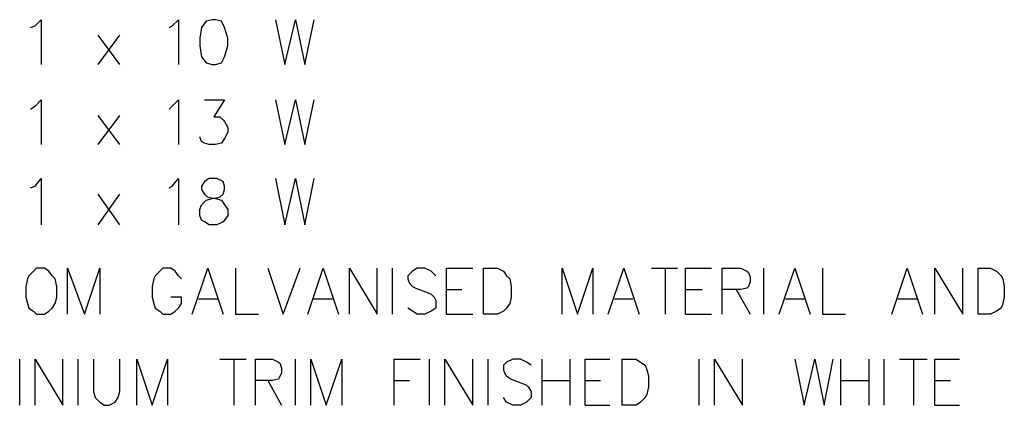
# Model space of a CAD drawing. Header units: millimetres. Extents: x 0 to 420, y 0 to 297.
# Tile 6 of 25: x 188 to 215, y 102 to 113. Entities that reach past the tile are written whole.
import ezdxf

# ---------------------------------------------------------------- set-up
doc = ezdxf.new("R2010")
doc.units = ezdxf.units.MM
doc.layers.add('LINE_000000', color=7, linetype='Continuous')

msp = doc.modelspace()

# ---------------------------------------------------------------- linework, layer by layer
at = {"layer": 'LINE_000000', "lineweight": 25}
for p, q in [((189.738, 111.675), (190.331, 112.48)), ((190.331, 111.675), (189.738, 112.48)), ((189.738, 109.474), (190.331, 110.278)), ((190.331, 109.474), (189.738, 110.278)), ((189.738, 107.273), (190.331, 108.119)), ((190.331, 107.273), (189.738, 108.119)), ((197.824, 104.817), (197.824, 106.087)), ((204.936, 106.087), (205.655, 106.087)), ((205.317, 106.087), (205.317, 104.817)), ((208.026, 104.817), (208.026, 106.087)), ((192.49, 105.241), (193.04, 105.241)), ((195.622, 105.241), (196.173, 105.241)), ((199.305, 105.495), (199.729, 105.495)), ((203.92, 105.241), (204.428, 105.241)), ((205.867, 105.495), (206.333, 105.495)), ((207.264, 105.495), (207.645, 104.817)), ((208.619, 105.241), (209.127, 105.241)), ((211.709, 105.241), (212.259, 105.241)), ((199.305, 104.817), (200.025, 104.817)), ((205.867, 104.817), (206.587, 104.817)), ((187.579, 102.32), (187.579, 103.59)), ((189.188, 102.32), (189.188, 103.59)), ((193.082, 103.59), (193.802, 103.59)), ((193.463, 103.59), (193.463, 102.32)), ((195.157, 102.32), (195.157, 103.59)), ((198.84, 102.32), (198.84, 103.59)), ((200.448, 102.32), (200.448, 103.59)), ((201.93, 102.32), (201.93, 103.59)), ((202.692, 103.59), (202.692, 102.32)), ((206.248, 102.32), (206.248, 103.59)), ((210.143, 102.32), (210.143, 103.59)), ((210.905, 103.59), (210.905, 102.32)), ((211.328, 102.32), (211.328, 103.59)), ((211.751, 103.59), (212.513, 103.59)), ((212.132, 103.59), (212.132, 102.32)), ((194.395, 102.997), (194.776, 102.32)), ((197.866, 102.997), (198.289, 102.997)), ((201.93, 102.997), (202.692, 102.997)), ((203.115, 102.997), (203.539, 102.997)), ((210.143, 102.997), (210.905, 102.997)), ((212.725, 102.997), (213.148, 102.997)), ((203.115, 102.32), (203.793, 102.32)), ((212.725, 102.32), (213.402, 102.32))]:
    msp.add_line(p, q, dxfattribs=at)
for points in [[(187.875, 112.691), (188.002, 112.734), (188.172, 112.903), (188.172, 111.675)], [(191.685, 112.691), (191.77, 112.734), (191.939, 112.903), (191.939, 111.675)], [(194.606, 112.903), (194.86, 111.675), (195.157, 112.903), (195.411, 111.675), (195.665, 112.903)], [(187.875, 110.448), (188.002, 110.532), (188.172, 110.702), (188.172, 109.474)], [(191.685, 110.448), (191.77, 110.532), (191.939, 110.702), (191.939, 109.474)], [(192.659, 110.702), (193.209, 110.702), (192.913, 110.236), (193.082, 110.236), (193.167, 110.151), (193.209, 110.109), (193.294, 109.94), (193.294, 109.813), (193.209, 109.643), (193.125, 109.516), (192.955, 109.474), (192.786, 109.474), (192.659, 109.516), (192.574, 109.559), (192.532, 109.686)], [(194.606, 110.702), (194.86, 109.474), (195.157, 110.702), (195.411, 109.474), (195.665, 110.702)], [(187.875, 108.289), (188.002, 108.331), (188.172, 108.543), (188.172, 107.273)], [(191.685, 108.289), (191.77, 108.331), (191.939, 108.543), (191.939, 107.273)], [(194.606, 108.543), (194.86, 107.273), (195.157, 108.543), (195.411, 107.273), (195.665, 108.543)], [(188.891, 104.817), (188.891, 106.087), (189.357, 104.817), (189.78, 106.087), (189.78, 104.817)], [(192.024, 105.791), (191.939, 105.876), (191.855, 106.003), (191.728, 106.087), (191.516, 106.087), (191.431, 106.003), (191.304, 105.876), (191.262, 105.791), (191.22, 105.579), (191.22, 105.283), (191.262, 105.114), (191.304, 104.987), (191.431, 104.902), (191.516, 104.817), (191.728, 104.817), (191.855, 104.902), (191.939, 104.987), (192.024, 105.114), (192.024, 105.283), (191.728, 105.283)], [(192.32, 104.817), (192.744, 106.087), (193.167, 104.817)], [(193.506, 106.087), (193.506, 104.817), (194.141, 104.817)], [(194.395, 106.087), (194.818, 104.817), (195.284, 106.087)], [(195.495, 104.817), (195.919, 106.087), (196.342, 104.817)], [(196.638, 104.817), (196.638, 106.087), (197.4, 104.817), (197.4, 106.087)], [(199.009, 105.876), (198.882, 106.003), (198.713, 106.087), (198.501, 106.087), (198.374, 106.003), (198.247, 105.876), (198.247, 105.791), (198.289, 105.664), (198.374, 105.579), (198.459, 105.537), (198.797, 105.41), (198.882, 105.368), (198.967, 105.283), (199.009, 105.198), (199.009, 104.987), (198.882, 104.902), (198.713, 104.817), (198.501, 104.817), (198.374, 104.902), (198.247, 104.987)], [(199.305, 104.817), (199.305, 106.087), (200.025, 106.087)], [(202.48, 104.817), (202.48, 106.087), (202.904, 104.817), (203.327, 106.087), (203.327, 104.817)], [(203.75, 104.817), (204.174, 106.087), (204.597, 104.817)], [(205.867, 104.817), (205.867, 106.087), (206.587, 106.087)], [(206.883, 104.817), (206.883, 106.087), (207.391, 106.087), (207.56, 106.003), (207.603, 105.96), (207.645, 105.833), (207.645, 105.706), (207.603, 105.579), (207.56, 105.537), (207.391, 105.495), (206.883, 105.495)], [(208.449, 104.817), (208.873, 106.087), (209.296, 104.817)], [(209.635, 106.087), (209.635, 104.817), (210.27, 104.817)], [(211.54, 104.817), (211.963, 106.087), (212.386, 104.817)], [(212.725, 104.817), (212.725, 106.087), (213.487, 104.817), (213.487, 106.087)], [(188.002, 102.32), (188.002, 103.59), (188.764, 102.32), (188.764, 103.59)], [(189.611, 103.59), (189.611, 102.701), (189.653, 102.531), (189.78, 102.404), (189.907, 102.32), (190.034, 102.32), (190.204, 102.404), (190.288, 102.531), (190.331, 102.701), (190.331, 103.59)], [(190.796, 102.32), (190.796, 103.59), (191.22, 102.32), (191.643, 103.59), (191.643, 102.32)], [(194.056, 102.32), (194.056, 103.59), (194.522, 103.59), (194.691, 103.505), (194.733, 103.463), (194.776, 103.336), (194.776, 103.209), (194.733, 103.124), (194.691, 103.039), (194.522, 102.997), (194.056, 102.997)], [(195.58, 102.32), (195.58, 103.59), (196.003, 102.32), (196.427, 103.59), (196.427, 102.32)], [(197.866, 102.32), (197.866, 103.59), (198.586, 103.59)], [(199.263, 102.32), (199.263, 103.59), (200.025, 102.32), (200.025, 103.59)], [(201.634, 103.42), (201.507, 103.505), (201.337, 103.59), (201.126, 103.59), (200.956, 103.505), (200.872, 103.42), (200.872, 103.293), (200.914, 103.166), (200.956, 103.124), (201.083, 103.039), (201.422, 102.912), (201.507, 102.87), (201.549, 102.828), (201.634, 102.701), (201.634, 102.531), (201.507, 102.404), (201.337, 102.32), (201.126, 102.32), (200.956, 102.404), (200.872, 102.531)], [(203.115, 102.32), (203.115, 103.59), (203.793, 103.59)], [(206.671, 102.32), (206.671, 103.59), (207.433, 102.32), (207.433, 103.59)], [(208.873, 103.59), (209.127, 102.32), (209.423, 103.59), (209.677, 102.32), (209.931, 103.59)], [(212.725, 102.32), (212.725, 103.59), (213.402, 103.59)]]:
    msp.add_lwpolyline(points, dxfattribs=at)
for points in [[(192.871, 112.903), (192.701, 112.861), (192.574, 112.691), (192.532, 112.395), (192.532, 112.183), (192.574, 111.887), (192.701, 111.718), (192.871, 111.675), (192.955, 111.675), (193.125, 111.718), (193.209, 111.887), (193.294, 112.183), (193.294, 112.395), (193.209, 112.691), (193.125, 112.861), (192.955, 112.903), (192.871, 112.903)], [(192.786, 108.543), (192.659, 108.458), (192.574, 108.331), (192.574, 108.246), (192.659, 108.119), (192.744, 108.035), (192.955, 107.992), (193.125, 107.95), (193.209, 107.823), (193.294, 107.696), (193.294, 107.527), (193.209, 107.4), (193.167, 107.357), (192.998, 107.273), (192.786, 107.273), (192.659, 107.357), (192.574, 107.4), (192.532, 107.527), (192.532, 107.696), (192.574, 107.823), (192.701, 107.95), (192.871, 107.992), (193.082, 108.035), (193.167, 108.119), (193.209, 108.246), (193.209, 108.331), (193.167, 108.458), (192.998, 108.543), (192.786, 108.543)], [(188.045, 106.087), (187.96, 106.003), (187.833, 105.876), (187.791, 105.791), (187.748, 105.579), (187.748, 105.283), (187.791, 105.114), (187.833, 104.987), (187.96, 104.902), (188.045, 104.817), (188.256, 104.817), (188.383, 104.902), (188.468, 104.987), (188.553, 105.114), (188.595, 105.283), (188.595, 105.579), (188.553, 105.791), (188.468, 105.876), (188.383, 106.003), (188.256, 106.087), (188.045, 106.087)], [(200.321, 104.817), (200.321, 106.087), (200.702, 106.087), (200.872, 106.003), (200.956, 105.876), (201.041, 105.791), (201.083, 105.579), (201.083, 105.283), (201.041, 105.114), (200.956, 104.987), (200.872, 104.902), (200.702, 104.817), (200.321, 104.817)], [(213.91, 104.817), (213.91, 106.087), (214.249, 106.087), (214.418, 106.003), (214.545, 105.876), (214.588, 105.791), (214.63, 105.579), (214.63, 105.283), (214.588, 105.114), (214.545, 104.987), (214.418, 104.902), (214.249, 104.817), (213.91, 104.817)], [(204.131, 102.32), (204.131, 103.59), (204.512, 103.59), (204.639, 103.505), (204.766, 103.42), (204.809, 103.293), (204.851, 103.124), (204.851, 102.828), (204.809, 102.616), (204.766, 102.531), (204.639, 102.404), (204.512, 102.32), (204.131, 102.32)]]:
    msp.add_lwpolyline(points, close=True, dxfattribs=at)

doc.saveas('drawing.dxf')
